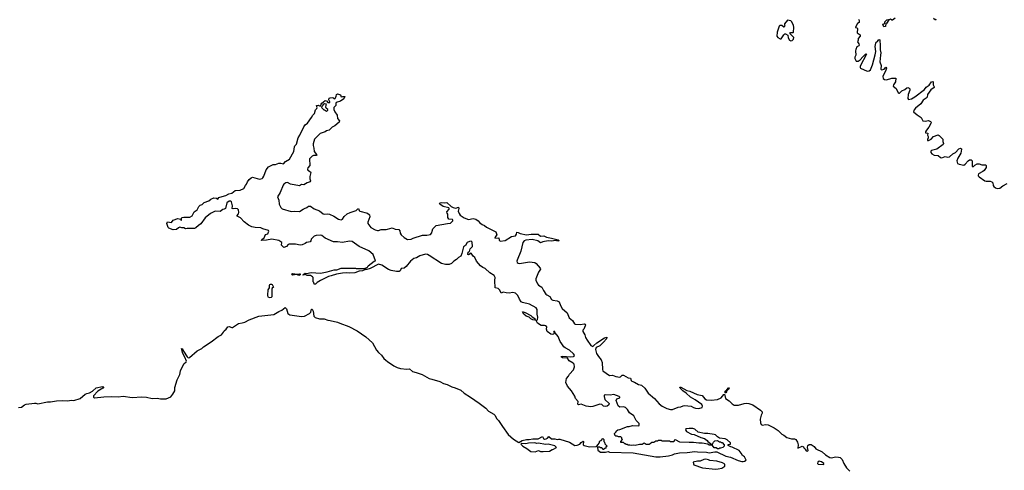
# Model space of a CAD drawing. Extents: x 2528690 to 2677062, y 911844 to 1023253.
# Tile 92 of 145: x 2581815 to 2597126, y 992459 to 999458. Entities that reach past the tile are written whole.
import ezdxf

# ---------------------------------------------------------------- set-up
doc = ezdxf.new("R2010")
doc.units = 0

msp = doc.modelspace()

# ---------------------------------------------------------------- linework, layer by layer
at = {"layer": '0CON10XD'}
for points in [[(2593805, 999130), (2593825, 999134), (2593848, 999155), (2593852, 999182), (2593790, 999245), (2593802, 999258), (2593842, 999258), (2593848, 999265), (2593852, 999335), (2593846, 999376), (2593815, 999432), (2593805, 999440), (2593755, 999450), (2593710, 999395), (2593708, 999375), (2593712, 999365), (2593705, 999340), (2593695, 999340), (2593665, 999368), (2593635, 999367), (2593623, 999357), (2593593, 999265), (2593590, 999205), (2593604, 999184), (2593640, 999160), (2593655, 999161), (2593697, 999223), (2593712, 999238), (2593725, 999240), (2593760, 999220), (2593767, 999175), (2593785, 999142), (2593805, 999130)], [(2594858, 999468), (2594870, 999445), (2594870, 999415), (2594845, 999400), (2594810, 999345), (2594810, 999335), (2594835, 999330), (2594842, 999322), (2594840, 999255), (2594886, 999226), (2594886, 999204), (2594853, 999165), (2594852, 999138), (2594842, 999115), (2594863, 999085), (2594868, 999062), (2594865, 999053), (2594833, 999035), (2594816, 998995), (2594812, 998975), (2594816, 998905), (2594802, 998875), (2594803, 998855), (2594824, 998815), (2594855, 998814), (2594885, 998835), (2594925, 998884), (2594975, 998930), (2594982, 998925), (2594887, 998735), (2594884, 998715), (2594888, 998705), (2594995, 998661), (2595025, 998663), (2595045, 998680), (2595077, 998755), (2595120, 998915), (2595127, 998965), (2595116, 999044), (2595128, 999095), (2595133, 999107), (2595155, 999120), (2595175, 999150), (2595190, 999145), (2595188, 999115), (2595196, 999085), (2595198, 998988), (2595206, 998945), (2595200, 998910), (2595189, 998805), (2595211, 998745), (2595205, 998692), (2595215, 998682), (2595237, 998683), (2595258, 998692), (2595285, 998720), (2595292, 998705), (2595285, 998672), (2595236, 998575), (2595242, 998545), (2595261, 998531), (2595295, 998526), (2595375, 998548), (2595438, 998548), (2595436, 998495), (2595403, 998445), (2595400, 998425), (2595445, 998392), (2595474, 998324), (2595485, 998318), (2595495, 998318), (2595534, 998356), (2595578, 998375), (2595608, 998402), (2595625, 998407), (2595646, 998396), (2595657, 998385), (2595657, 998365), (2595631, 998295), (2595624, 998235), (2595635, 998218), (2595685, 998228), (2595735, 998259), (2595884, 998375), (2595912, 998408), (2595955, 998442), (2595995, 998492), (2596015, 998499), (2596019, 998491), (2596019, 998445), (2596036, 998415), (2596036, 998404), (2595985, 998369), (2595930, 998295), (2595924, 998256), (2595912, 998238), (2595863, 998207), (2595827, 998153), (2595746, 998085), (2595725, 998057), (2595716, 998026), (2595770, 997980), (2595831, 997941), (2595858, 997885), (2595895, 997881), (2595945, 997891), (2595980, 997875), (2595988, 997865), (2595984, 997845), (2595952, 997788), (2595917, 997745), (2595903, 997715), (2595903, 997703), (2595938, 997695), (2595932, 997665), (2595943, 997645), (2595944, 997625), (2595931, 997595), (2595933, 997583), (2595945, 997581), (2595987, 997605), (2596025, 997643), (2596095, 997669), (2596115, 997660), (2596172, 997605), (2596171, 997565), (2596180, 997535), (2596175, 997518), (2596075, 997446)], [(2595429, 999481), (2595385, 999452), (2595375, 999450), (2595358, 999468), (2595332, 999458), (2595295, 999400), (2595282, 999398), (2595280, 999355), (2595255, 999350), (2595245, 999360), (2595235, 999390), (2595268, 999402), (2595270, 999425), (2595300, 999455), (2595318, 999462)], [(2596063, 999465), (2596055, 999453), (2596027, 999475)], [(2591618, 992872), (2591605, 992860), (2591555, 992860), (2591525, 992880), (2591495, 992860), (2591455, 992860), (2591385, 992842), (2591365, 992850), (2591325, 992842), (2591305, 992850), (2591275, 992850), (2591265, 992860), (2591245, 992860), (2591238, 992868), (2591225, 992870), (2591205, 992890), (2591162, 992892), (2591162, 992908), (2591190, 992935), (2591180, 992945), (2591180, 992965), (2591165, 992980), (2591125, 992980), (2591105, 992990), (2591085, 992990), (2591072, 993002), (2591068, 993018), (2591060, 993025), (2591090, 993055), (2591090, 993065), (2591115, 993088), (2591147, 993093), (2591265, 993138), (2591292, 993138), (2591345, 993152), (2591435, 993148), (2591447, 993155), (2591446, 993185), (2591400, 993230), (2591367, 993307), (2591299, 993349), (2591264, 993404), (2591235, 993432), (2591205, 993442), (2591145, 993441), (2591121, 993461), (2591088, 993545), (2591102, 993568), (2591149, 993585), (2591148, 993595), (2591135, 993604), (2591055, 993634), (2590995, 993624), (2590925, 993630), (2590906, 993625), (2590903, 993603), (2590915, 993560), (2590983, 993495), (2590978, 993475), (2590952, 993455), (2590925, 993448), (2590895, 993454), (2590865, 993480), (2590835, 993486), (2590725, 993450), (2590695, 993447), (2590625, 993453), (2590545, 993486), (2590507, 993477), (2590496, 993485), (2590497, 993527), (2590457, 993575), (2590445, 993611), (2590394, 993695), (2590334, 993764), (2590310, 993825), (2590320, 993885), (2590350, 993920), (2590367, 993953), (2590425, 994018), (2590434, 994035), (2590442, 994068), (2590437, 994105), (2590424, 994124), (2590361, 994161), (2590335, 994198), (2590255, 994208), (2590239, 994215), (2590233, 994225), (2590255, 994234), (2590385, 994223), (2590425, 994225), (2590438, 994232), (2590443, 994245), (2590425, 994268), (2590366, 994326), (2590295, 994362), (2590279, 994375), (2590247, 994425), (2590217, 994457), (2590188, 994538), (2590140, 994595), (2590137, 994615), (2590120, 994615), (2590118, 994605), (2590128, 994585), (2590116, 994574), (2590095, 994566), (2590075, 994574), (2590017, 994617), (2590008, 994652), (2590010, 994685), (2589993, 994705), (2589975, 994710), (2589925, 994706), (2589865, 994745), (2589848, 994785), (2589866, 994795), (2589872, 994835), (2589860, 994885), (2589861, 994955), (2589845, 994984), (2589745, 995038), (2589635, 995066), (2589615, 995076), (2589585, 995115), (2589562, 995175), (2589525, 995211), (2589485, 995220), (2589425, 995211), (2589378, 995218), (2589335, 995225), (2589302, 995212), (2589281, 995255), (2589255, 995285), (2589211, 995291), (2589205, 995405), (2589211, 995455), (2589195, 995483), (2589124, 995524), (2589051, 995591), (2589015, 995609), (2588982, 995635), (2588919, 995709), (2588891, 995765), (2588866, 995786), (2588835, 995832), (2588795, 995808), (2588785, 995810), (2588788, 995845), (2588810, 995860), (2588820, 995900), (2588858, 995935), (2588850, 996005), (2588835, 996018), (2588810, 996015), (2588774, 995996), (2588749, 995951), (2588715, 995928), (2588692, 995828), (2588674, 995785), (2588636, 995765), (2588607, 995733), (2588565, 995708), (2588529, 995671), (2588495, 995656), (2588435, 995658), (2588375, 995671), (2588185, 995795), (2588155, 995810), (2588125, 995816), (2588035, 995788), (2587985, 995757), (2587945, 995751), (2587894, 995706), (2587827, 995623), (2587795, 995600), (2587749, 995591), (2587732, 995558), (2587715, 995547), (2587675, 995545), (2587591, 995561), (2587550, 995580), (2587445, 995646), (2587395, 995663), (2587266, 995594), (2587215, 995580), (2587190, 995580), (2587145, 995556), (2587095, 995551), (2587025, 995526), (2586940, 995520), (2586895, 995526), (2586835, 995523), (2586744, 995506), (2586658, 995482), (2586615, 995467), (2586495, 995408), (2586440, 995375), (2586415, 995350), (2586395, 995350), (2586390, 995375), (2586380, 995385), (2586380, 995455), (2586370, 995465), (2586335, 995487), (2586285, 995484), (2586255, 995500), (2586225, 995488), (2586220, 995495), (2586225, 995502), (2586255, 995520), (2586275, 995518), (2586345, 995529), (2586495, 995523), (2586598, 995542), (2586705, 995572), (2586745, 995574), (2586815, 995599), (2586925, 995601), (2587035, 995598), (2587045, 995592), (2587177, 995593), (2587225, 995614), (2587236, 995634), (2587279, 995671), (2587325, 995708), (2587348, 995715), (2587311, 995811), (2587245, 995866), (2587095, 995935), (2586985, 996015), (2586945, 996017), (2586835, 995999), (2586755, 996010), (2586695, 996009), (2586565, 996064), (2586515, 996104), (2586495, 996113), (2586425, 996106), (2586394, 996096), (2586350, 996050), (2586342, 996025), (2586330, 996010), (2586305, 996001), (2586275, 995999), (2586255, 995982), (2586209, 995961), (2586175, 995956), (2586105, 995972), (2586007, 995973), (2585990, 995965), (2585964, 995936), (2585925, 995920), (2585888, 995958), (2585889, 995999), (2585845, 996029), (2585735, 996051), (2585655, 996036), (2585575, 996030), (2585582, 996045), (2585603, 996057), (2585618, 996072), (2585635, 996120), (2585676, 996134), (2585688, 996175), (2585683, 996185), (2585595, 996211), (2585566, 996226), (2585475, 996230), (2585423, 996243), (2585371, 996265), (2585305, 996321), (2585250, 996380), (2585199, 996405), (2585196, 996415), (2585218, 996445), (2585224, 996465), (2585217, 996507), (2585201, 996521), (2585175, 996528), (2585135, 996521), (2585118, 996525), (2585124, 996565), (2585107, 996627), (2585095, 996640), (2585075, 996638), (2585035, 996612), (2585013, 996525), (2584997, 996513), (2584975, 996509), (2584935, 996481), (2584855, 996484), (2584782, 996448), (2584701, 996379), (2584632, 996285), (2584598, 996262), (2584555, 996223), (2584535, 996213), (2584417, 996213), (2584395, 996208), (2584367, 996227), (2584335, 996223), (2584305, 996233), (2584284, 996226), (2584255, 996200), (2584204, 996194), (2584135, 996220), (2584125, 996230), (2584102, 996295), (2584112, 996318), (2584175, 996310), (2584200, 996345), (2584275, 996370), (2584318, 996358), (2584325, 996340), (2584330, 996345), (2584330, 996375), (2584340, 996385), (2584365, 996390), (2584461, 996389), (2584495, 996410), (2584528, 996475), (2584573, 996507), (2584599, 996555), (2584623, 996575), (2584652, 996588), (2584685, 996617), (2584754, 996646), (2584785, 996673), (2584835, 996690), (2584876, 996686), (2584895, 996670), (2584912, 996695), (2584925, 996702), (2585022, 996728), (2585065, 996752), (2585115, 996764), (2585165, 996804), (2585245, 996812), (2585298, 996835), (2585324, 996885), (2585344, 996906), (2585355, 996938), (2585386, 996975), (2585415, 997002), (2585435, 997012), (2585545, 996983), (2585585, 996991), (2585598, 997002), (2585612, 997028), (2585648, 997125), (2585685, 997173), (2585755, 997207), (2585795, 997210), (2585845, 997228), (2585875, 997229), (2585915, 997221), (2585950, 997255), (2586010, 997290), (2586079, 997411), (2586086, 997485), (2586095, 997501), (2586121, 997525), (2586145, 997624), (2586170, 997665), (2586232, 997795), (2586255, 997824), (2586290, 997849), (2586353, 997937), (2586371, 997975), (2586400, 998000), (2586415, 998058), (2586435, 998080), (2586442, 998095), (2586432, 998125), (2586455, 998130), (2586475, 998120), (2586498, 998122), (2586503, 998145), (2586515, 998162), (2586565, 998202), (2586585, 998200), (2586605, 998170), (2586638, 998172), (2586640, 998185), (2586622, 998215), (2586630, 998240), (2586645, 998247), (2586685, 998250), (2586702, 998232), (2586715, 998230), (2586737, 998263), (2586744, 998296), (2586755, 998307), (2586805, 998290), (2586815, 998262), (2586835, 998268), (2586870, 998265), (2586855, 998230), (2586805, 998192), (2586737, 998173), (2586730, 998155), (2586732, 998128), (2586698, 998092), (2586698, 998065), (2586713, 998025), (2586753, 997975), (2586759, 997925), (2586789, 997885), (2586782, 997865), (2586715, 997810), (2586672, 997788), (2586625, 997740), (2586588, 997732), (2586565, 997714), (2586487, 997693), (2586399, 997601), (2586378, 997532), (2586377, 997505), (2586388, 997465), (2586392, 997412), (2586433, 997363), (2586438, 997355), (2586425, 997348), (2586385, 997348), (2586365, 997339), (2586335, 997315), (2586322, 997295), (2586328, 997195), (2586296, 997155), (2586291, 997135), (2586295, 997123), (2586335, 997097), (2586340, 997085), (2586326, 997025), (2586327, 996985), (2586335, 996955), (2586330, 996940), (2586285, 996924), (2586235, 996893), (2586195, 996896), (2586165, 996876), (2586026, 996906), (2585977, 996927), (2585955, 996923), (2585924, 996905), (2585913, 996887), (2585865, 996775), (2585826, 996705), (2585844, 996655), (2585848, 996595), (2585875, 996541), (2585895, 996522), (2586035, 996477), (2586085, 996482), (2586165, 996480), (2586225, 996516), (2586242, 996528), (2586279, 996541), (2586305, 996562), (2586335, 996562), (2586395, 996520), (2586475, 996490), (2586535, 996444), (2586555, 996439), (2586605, 996445), (2586635, 996439), (2586699, 996409), (2586771, 996361), (2586815, 996348), (2586835, 996358), (2586859, 996401), (2586909, 996441), (2586955, 996466), (2587045, 996493), (2587075, 996522), (2587085, 996523), (2587094, 996495), (2587105, 996483), (2587225, 996452), (2587254, 996425), (2587259, 996395), (2587230, 996315), (2587228, 996295), (2587275, 996230), (2587345, 996193), (2587377, 996183), (2587395, 996184), (2587435, 996200), (2587515, 996200), (2587535, 996206)], [(2586585, 998040), (2586595, 998043), (2586606, 998054), (2586607, 998065), (2586582, 998082), (2586578, 998095), (2586580, 998135), (2586588, 998148), (2586555, 998150), (2586530, 998135), (2586530, 998125), (2586512, 998108), (2586510, 998095), (2586545, 998060), (2586555, 998060), (2586585, 998040)], [(2596075, 997446), (2595995, 997426), (2595982, 997415), (2595985, 997393), (2596001, 997375), (2596035, 997356), (2596095, 997348), (2596136, 997316), (2596155, 997312), (2596205, 997334), (2596245, 997324), (2596274, 997326), (2596324, 997376), (2596369, 997395), (2596419, 997451), (2596445, 997462), (2596460, 997455), (2596462, 997445), (2596448, 997385), (2596401, 997305), (2596389, 997265), (2596397, 997227), (2596425, 997213), (2596495, 997200), (2596515, 997214), (2596562, 997268), (2596585, 997281), (2596613, 997283), (2596626, 997264), (2596625, 997180), (2596645, 997180), (2596669, 997201), (2596705, 997217), (2596735, 997217), (2596776, 997206), (2596836, 997206), (2596843, 997193), (2596842, 997165), (2596814, 997116), (2596792, 997098), (2596727, 997065), (2596719, 997045), (2596720, 997035), (2596737, 997015), (2596824, 996955), (2596845, 996950), (2596905, 996952), (2596932, 996942), (2596948, 996925), (2596951, 996885), (2596962, 996865), (2596988, 996845), (2597015, 996834), (2597055, 996843), (2597105, 996880), (2597170, 996915)], [(2587535, 996206), (2587605, 996223), (2587655, 996206), (2587710, 996200), (2587728, 996178), (2587733, 996143), (2587748, 996115), (2587795, 996073), (2587845, 996046), (2587905, 996048), (2587935, 996065), (2588078, 996112), (2588145, 996111), (2588205, 996124), (2588225, 996145), (2588228, 996175), (2588241, 996209), (2588291, 996259), (2588465, 996295), (2588515, 996296), (2588550, 996335), (2588552, 996345), (2588545, 996357), (2588488, 996358), (2588472, 996385), (2588472, 996435), (2588460, 996455), (2588458, 996475), (2588492, 996515), (2588495, 996528), (2588486, 996536), (2588402, 996555), (2588350, 996595), (2588342, 996605), (2588347, 996613), (2588375, 996618), (2588415, 996612), (2588455, 996618), (2588524, 996555), (2588555, 996539), (2588595, 996531), (2588637, 996547), (2588643, 996525), (2588633, 996485), (2588647, 996447), (2588665, 996422), (2588725, 996379), (2588795, 996357), (2588865, 996371), (2588909, 996359), (2588946, 996336), (2588968, 996305), (2589004, 996275), (2589045, 996260), (2589075, 996237), (2589220, 996165), (2589236, 996115), (2589212, 996088), (2589202, 996065), (2589265, 996068), (2589271, 996035), (2589285, 996020), (2589365, 996028), (2589465, 996089), (2589525, 996101), (2589541, 996125), (2589545, 996158), (2589565, 996154), (2589595, 996136), (2589695, 996118), (2589769, 996129), (2589875, 996125), (2589915, 996097), (2589965, 996103), (2590005, 996078), (2590087, 996067), (2590188, 996038), (2590199, 996029), (2590198, 996022), (2590185, 996017), (2590145, 996029), (2590085, 996020), (2590035, 996023), (2589951, 996009), (2589915, 995990), (2589871, 996021), (2589785, 996042), (2589686, 996036), (2589658, 996022), (2589640, 995995), (2589608, 995865), (2589553, 995725), (2589548, 995705), (2589551, 995685), (2589564, 995674), (2589585, 995673), (2589745, 995699), (2589825, 995686), (2589845, 995671), (2589908, 995598), (2589912, 995585), (2589883, 995535), (2589841, 995435), (2589842, 995412), (2589865, 995355), (2589885, 995334), (2589934, 995305), (2589960, 995250), (2589996, 995196), (2590012, 995182), (2590058, 995158), (2590085, 995113), (2590105, 995101), (2590175, 995089), (2590205, 995074), (2590227, 995017), (2590253, 994973), (2590330, 994905), (2590362, 994825), (2590412, 994785), (2590442, 994735), (2590455, 994729), (2590538, 994722), (2590595, 994734), (2590608, 994728), (2590613, 994715), (2590610, 994705), (2590588, 994652), (2590574, 994635), (2590570, 994615), (2590603, 994563), (2590615, 994520), (2590641, 994481), (2590694, 994395), (2590725, 994384), (2590745, 994395), (2590791, 994439), (2590908, 994515), (2590947, 994527), (2590938, 994502), (2590891, 994449), (2590835, 994393), (2590780, 994365), (2590769, 994335), (2590783, 994275), (2590814, 994225), (2590855, 994175), (2590873, 994135), (2590876, 994025), (2590883, 994005), (2590985, 993930), (2591035, 993934), (2591085, 993914), (2591145, 993904), (2591159, 993911), (2591185, 993939), (2591205, 993939), (2591275, 993896), (2591311, 993891), (2591324, 993855), (2591335, 993842), (2591375, 993830), (2591435, 993794), (2591465, 993787), (2591485, 993780), (2591535, 993735), (2591588, 993655), (2591685, 993572), (2591760, 993490), (2591805, 993454), (2591877, 993417), (2591935, 993401), (2591965, 993405), (2592055, 993438), (2592095, 993442), (2592130, 993460), (2592155, 993465), (2592254, 993454), (2592295, 993432), (2592326, 993424), (2592375, 993421), (2592425, 993435), (2592433, 993455), (2592420, 993480), (2592321, 993551), (2592246, 993595), (2592179, 993659), (2592125, 993693), (2592088, 993735), (2592082, 993748), (2592095, 993748), (2592190, 993700), (2592236, 993686), (2592348, 993635), (2592425, 993622), (2592469, 993569), (2592495, 993551), (2592565, 993546), (2592665, 993559), (2592725, 993584), (2592765, 993638), (2592775, 993641), (2592788, 993575), (2592850, 993540), (2592895, 993492), (2592925, 993471), (2592995, 993468), (2593083, 993497), (2593115, 993502), (2593155, 993498), (2593215, 993473), (2593335, 993392), (2593360, 993365), (2593362, 993345), (2593344, 993316), (2593328, 993255), (2593334, 993194), (2593345, 993168), (2593365, 993161), (2593415, 993170), (2593455, 993167), (2593548, 993118), (2593608, 993078), (2593665, 993022), (2593700, 993005), (2593745, 992970), (2593815, 992946), (2593865, 992948), (2593886, 992936), (2593911, 992895), (2593920, 992855), (2593915, 992802), (2593985, 992832), (2594002, 992825), (2594010, 992805), (2594029, 992789), (2594045, 992763), (2594066, 992754), (2594076, 992765), (2594067, 992815), (2594069, 992845), (2594090, 992860), (2594121, 992861), (2594168, 992828), (2594195, 992791), (2594294, 992744), (2594345, 992701), (2594413, 992655), (2594435, 992652), (2594505, 992666), (2594545, 992664), (2594575, 992655), (2594603, 992625), (2594629, 992565), (2594671, 992495), (2594722, 992445)], [(2586155, 995487), (2586125, 995500), (2586055, 995492), (2586040, 995505), (2586056, 995516), (2586135, 995508), (2586165, 995512), (2586175, 995510), (2586175, 995493), (2586155, 995487)], [(2585705, 995137), (2585686, 995145), (2585678, 995155), (2585673, 995177), (2585677, 995263), (2585702, 995295), (2585700, 995335), (2585704, 995346), (2585715, 995352), (2585732, 995352), (2585743, 995343), (2585760, 995305), (2585741, 995289), (2585737, 995275), (2585734, 995155), (2585725, 995144), (2585705, 995137)], [(2581795, 993432), (2581842, 993438), (2581891, 993475), (2581915, 993484), (2582045, 993504), (2582065, 993502), (2582095, 993489), (2582245, 993521), (2582295, 993521), (2582385, 993539), (2582475, 993543), (2582564, 993536), (2582615, 993548), (2582655, 993543), (2582755, 993576), (2582835, 993639), (2582859, 993651), (2582899, 993661), (2582945, 993689), (2583005, 993739), (2583105, 993762), (2583122, 993755), (2583107, 993735), (2583031, 993689), (2582964, 993615), (2582961, 993595), (2582980, 993585), (2583125, 993602), (2583245, 993606), (2583345, 993602), (2583425, 993608), (2583565, 993587), (2583715, 993602), (2583785, 993593), (2583875, 993572), (2583955, 993577), (2584005, 993568), (2584095, 993569), (2584165, 993601), (2584199, 993641), (2584226, 993695), (2584226, 993745), (2584265, 993863), (2584304, 993945), (2584317, 994003), (2584365, 994115), (2584403, 994145), (2584407, 994155), (2584385, 994215), (2584353, 994273), (2584331, 994349), (2584345, 994345), (2584360, 994310), (2584420, 994220), (2584435, 994208), (2584455, 994210), (2584575, 994315), (2584645, 994350), (2584674, 994376), (2584795, 994455), (2584902, 994538), (2584955, 994565), (2584985, 994602), (2584995, 994626), (2585027, 994653), (2585051, 994689), (2585075, 994695), (2585114, 994675), (2585125, 994676), (2585215, 994738), (2585273, 994747), (2585315, 994760), (2585382, 994798), (2585535, 994853), (2585765, 994878), (2585843, 994927), (2585893, 994947), (2585945, 994988), (2585963, 994965), (2585984, 994895), (2586015, 994873), (2586195, 994850), (2586243, 994855), (2586324, 994895), (2586340, 994915), (2586355, 994960), (2586365, 994960), (2586379, 994929), (2586387, 994855), (2586410, 994830), (2586475, 994813), (2586552, 994812), (2586605, 994790), (2586642, 994788), (2586755, 994761), (2586792, 994742), (2586935, 994691), (2587065, 994623), (2587200, 994530), (2587300, 994440), (2587362, 994325), (2587395, 994286), (2587442, 994245), (2587475, 994196), (2587511, 994171), (2587535, 994147), (2587635, 994083), (2587685, 994055), (2587735, 994038), (2587835, 994028), (2587875, 994035), (2587925, 993995), (2587982, 993978), (2588075, 993947), (2588183, 993883), (2588225, 993875), (2588346, 993836), (2588405, 993805), (2588460, 993790), (2588535, 993754), (2588585, 993740), (2588675, 993702), (2588725, 993657), (2588827, 993597), (2588961, 993501), (2589062, 993422), (2589105, 993375), (2589190, 993330), (2589209, 993309), (2589231, 993265), (2589262, 993232), (2589325, 993140), (2589412, 993015), (2589495, 992943), (2589575, 992893), (2589631, 992919), (2589695, 992938), (2589735, 992938), (2589795, 992948), (2589875, 992947), (2589944, 992984), (2589960, 992951), (2589975, 992944), (2590000, 992945), (2590024, 992956), (2590045, 992982), (2590085, 992946), (2590135, 992949), (2590175, 992937), (2590195, 992942), (2590215, 992940), (2590365, 992894), (2590446, 992846), (2590485, 992849), (2590527, 992863), (2590545, 992889), (2590575, 992910), (2590580, 992905), (2590578, 992855), (2590595, 992842), (2590675, 992823), (2590785, 992830), (2590818, 992862), (2590822, 992878), (2590830, 992885), (2590832, 992908), (2590842, 992918), (2590858, 992922), (2590885, 992950), (2590900, 992935), (2590900, 992905), (2590910, 992895), (2590912, 992872), (2590950, 992835), (2590932, 992818), (2590928, 992802), (2590912, 992798), (2590895, 992780), (2590882, 992782), (2590878, 992798), (2590865, 992810), (2590845, 992810), (2590835, 992820), (2590802, 992818), (2590805, 992770), (2590845, 992742), (2590925, 992738), (2590965, 992750), (2590985, 992738), (2591355, 992732), (2591705, 992670), (2591775, 992670), (2591905, 992683), (2591965, 992698), (2591995, 992712), (2592075, 992728), (2592193, 992733), (2592315, 992751), (2592355, 992743), (2592495, 992740), (2592535, 992728), (2592625, 992748), (2592655, 992748), (2592795, 992680), (2592870, 992665), (2592985, 992613), (2593045, 992597), (2593065, 992597), (2593085, 992598), (2593110, 992615), (2593085, 992668), (2593056, 992686), (2593034, 992724), (2593005, 992768), (2592895, 992820), (2592873, 992823), (2592832, 992842), (2592832, 992858), (2592868, 992862), (2592870, 992885), (2592815, 992932), (2592785, 992947), (2592698, 992958), (2592667, 992977), (2592637, 993007), (2592616, 993016), (2592515, 993031), (2592465, 993031), (2592365, 993051), (2592316, 993096), (2592285, 993106), (2592225, 993109), (2592176, 993104), (2592171, 993085), (2592185, 993062), (2592262, 993022), (2592305, 993014), (2592405, 992968), (2592465, 992953), (2592503, 992923), (2592514, 992904), (2592578, 992858), (2592575, 992850), (2592538, 992848), (2592515, 992862), (2592425, 992880), (2592375, 992880), (2592295, 992892), (2592225, 992890), (2592078, 992898), (2592015, 992930), (2591992, 992928), (2591985, 992900), (2591935, 992900), (2591925, 992910), (2591805, 992910), (2591795, 992920), (2591745, 992920), (2591735, 992910), (2591705, 992910), (2591675, 992890), (2591645, 992890), (2591618, 992872)], [(2589825, 994791), (2589795, 994796), (2589765, 994812), (2589737, 994837), (2589691, 994855), (2589652, 994885), (2589635, 994920), (2589645, 994922), (2589675, 994911), (2589765, 994861), (2589783, 994843), (2589826, 994816), (2589832, 994795), (2589825, 994791)], [(2592795, 993663), (2592784, 993664), (2592785, 993689), (2592813, 993707), (2592835, 993739), (2592845, 993740), (2592835, 993716), (2592811, 993699), (2592807, 993675), (2592795, 993663)], [(2592685, 992790), (2592665, 992790), (2592645, 992810), (2592615, 992810), (2592590, 992845), (2592590, 992865), (2592603, 992897), (2592623, 992917), (2592665, 992920), (2592695, 992900), (2592715, 992900), (2592722, 992892), (2592738, 992888), (2592770, 992855), (2592768, 992832), (2592748, 992812), (2592715, 992800), (2592695, 992800), (2592685, 992790)], [(2589833, 992747), (2589885, 992767), (2589915, 992752), (2589955, 992753), (2590052, 992758), (2590095, 992782), (2590105, 992782), (2590160, 992815), (2590135, 992838), (2590035, 992864), (2589995, 992860), (2589875, 992880), (2589855, 992873), (2589825, 992883), (2589725, 992882), (2589685, 992870), (2589624, 992876), (2589609, 992865), (2589638, 992835), (2589699, 992799), (2589765, 992749), (2589833, 992747)], [(2592635, 992478), (2592675, 992482), (2592735, 992492), (2592778, 992522), (2592782, 992535), (2592778, 992555), (2592746, 992576), (2592655, 992599), (2592545, 992612), (2592525, 992622), (2592485, 992630), (2592454, 992626), (2592395, 992598), (2592355, 992598), (2592290, 992585), (2592292, 992558), (2592300, 992545), (2592435, 992497), (2592635, 992478)], [(2594315, 992548), (2594320, 992555), (2594317, 992565), (2594285, 992591), (2594245, 992599), (2594226, 992585), (2594223, 992563), (2594232, 992552), (2594315, 992548)]]:
    msp.add_lwpolyline(points, dxfattribs=at)

doc.saveas('drawing.dxf')
